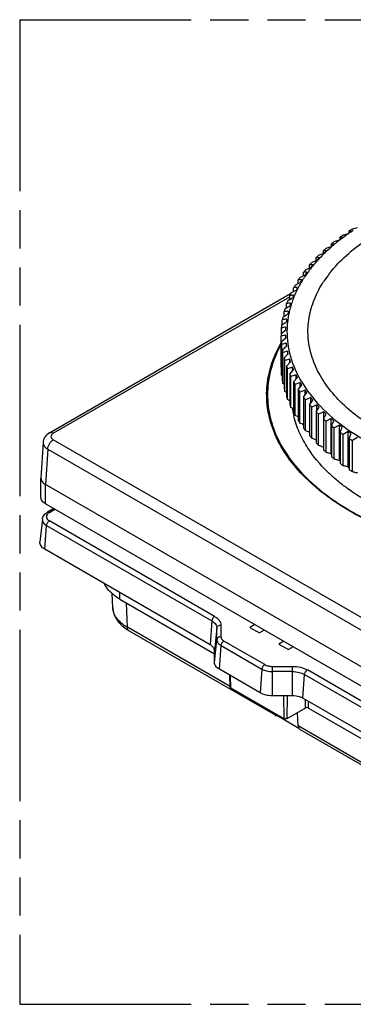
# Model space of a CAD drawing. Header units: millimetres. Extents: x 0 to 210, y 0 to 297.
# Tile 9 of 23: x 50 to 67, y 208 to 258. Entities that reach past the tile are written whole.
import ezdxf

# ---------------------------------------------------------------- set-up
doc = ezdxf.new("R2010")
doc.units = ezdxf.units.MM
doc.header["$LTSCALE"] = 19.36
doc.linetypes.add('PHANTOM', pattern=[0.8, 0.45, -0.05, 0.1, -0.05, 0.1, -0.05])
doc.layers.get('0').update_dxf_attribs({"linetype": 'CONTINUOUS'})
doc.layers.add('DEFAULT_3', color=7, linetype='PHANTOM')

msp = doc.modelspace()

# ---------------------------------------------------------------- linework, layer by layer
at = {"color": 7, "linetype": 'Continuous'}
for p, q in [((67.023, 247.054), (67.275, 247.129)), ((66.105, 246.411), (66.364, 246.502)), ((66.398, 246.528), (66.398, 246.631)), ((66.55, 246.739), (66.805, 246.822)), ((66.862, 246.861), (66.862, 246.95)), ((65.692, 246.07), (65.952, 246.169)), ((65.964, 246.179), (65.964, 246.299)), ((65.974, 246.153), (65.97, 246.149)), ((65.189, 245.452), (65.189, 245.596)), ((65.309, 245.717), (65.571, 245.823)), ((65.561, 245.819), (65.561, 245.953)), ((64.643, 244.978), (64.906, 245.1)), ((64.85, 245.075), (64.85, 245.229)), ((64.96, 245.352), (65.222, 245.467)), ((64.361, 244.594), (64.623, 244.725)), ((64.545, 244.686), (64.545, 244.851)), ((64.04, 243.882), (64.04, 244.071)), ((64.115, 244.203), (64.375, 244.341)), ((64.275, 244.289), (64.275, 244.465)), ((64.418, 244.331), (64.412, 244.321)), ((51.635, 236.694), (63.886, 243.768)), ((63.729, 243.401), (63.984, 243.555)), ((63.841, 243.468), (63.841, 243.671)), ((63.904, 243.805), (64.162, 243.951)), ((63.592, 242.992), (63.843, 243.153)), ((63.679, 243.048), (63.679, 243.265)), ((63.491, 242.579), (63.738, 242.748)), ((63.554, 242.622), (63.554, 242.855)), ((63.416, 241.758), (63.416, 242.026)), ((63.428, 242.164), (63.67, 242.341)), ((63.466, 242.192), (63.466, 242.441)), ((63.639, 241.932), (63.646, 242.07)), ((63.403, 241.748), (63.639, 241.932)), ((63.403, 240.038), (63.403, 241.609)), ((63.416, 241.332), (63.646, 241.522)), ((63.639, 241.517), (63.639, 241.661)), ((63.646, 241.522), (63.639, 241.661)), ((63.416, 241.332), (63.416, 239.76)), ((63.67, 241.252), (63.428, 241.193)), ((63.428, 239.622), (63.428, 241.193)), ((63.466, 240.916), (63.689, 241.114)), ((63.67, 241.097), (63.67, 241.252)), ((63.466, 240.916), (63.466, 239.345)), ((63.738, 240.844), (63.491, 240.778)), ((63.491, 239.207), (63.491, 240.778)), ((63.554, 240.503), (63.769, 240.707)), ((63.554, 240.503), (63.554, 238.931)), ((63.738, 240.677), (63.738, 240.844)), ((63.843, 240.439), (63.592, 240.366)), ((63.592, 238.794), (63.592, 240.366)), ((63.679, 240.093), (63.887, 240.303)), ((63.679, 240.093), (63.679, 238.521)), ((63.984, 240.038), (63.729, 239.957)), ((63.843, 240.259), (63.843, 240.439)), ((63.984, 239.842), (63.984, 240.038)), ((63.729, 238.385), (63.729, 239.957)), ((63.842, 239.687), (64.04, 239.903)), ((63.842, 239.687), (63.842, 238.115)), ((64.162, 239.642), (63.904, 239.553)), ((63.904, 237.981), (63.904, 239.553)), ((64.04, 239.286), (64.23, 239.509)), ((64.162, 239.429), (64.162, 239.642)), ((64.04, 239.286), (64.04, 237.715)), ((64.375, 239.251), (64.115, 239.154)), ((64.115, 237.583), (64.115, 239.154)), ((64.275, 238.893), (64.455, 239.121)), ((64.375, 239.019), (64.375, 239.251)), ((64.275, 238.893), (64.275, 237.321)), ((64.623, 238.868), (64.361, 238.763)), ((64.361, 237.192), (64.361, 238.763)), ((64.546, 238.506), (64.715, 238.74)), ((64.546, 238.506), (64.546, 236.935)), ((64.623, 238.613), (64.623, 238.868)), ((64.906, 238.492), (64.643, 238.379)), ((64.643, 236.808), (64.643, 238.379)), ((64.85, 238.129), (65.009, 238.367)), ((64.85, 238.129), (64.85, 236.558)), ((64.906, 238.212), (64.906, 238.492)), ((65.222, 238.126), (64.96, 238.005)), ((64.96, 236.434), (64.96, 238.005)), ((65.189, 237.761), (65.337, 238.004)), ((65.222, 237.815), (65.222, 238.126)), ((65.189, 237.761), (65.189, 236.19)), ((65.571, 237.77), (65.309, 237.641)), ((65.309, 236.07), (65.309, 237.641)), ((65.561, 237.404), (65.697, 237.651)), ((65.571, 237.423), (65.571, 237.77)), ((65.561, 237.404), (65.561, 235.833)), ((65.952, 237.424), (65.692, 237.288)), ((65.692, 235.716), (65.692, 237.288)), ((65.952, 235.621), (65.952, 237.424)), ((65.964, 237.059), (66.088, 237.31)), ((65.964, 237.059), (65.964, 235.487)), ((66.364, 237.091), (66.105, 236.946)), ((66.364, 235.288), (66.364, 237.091)), ((66.105, 235.375), (66.105, 236.946)), ((66.398, 236.726), (66.51, 236.981)), ((66.398, 236.726), (66.398, 235.155)), ((66.805, 236.77), (66.55, 236.618)), ((66.55, 235.047), (66.55, 236.618)), ((66.805, 234.967), (66.805, 236.77)), ((66.862, 236.407), (66.961, 236.665)), ((51.319, 236.217), (51.21, 234.417)), ((66.862, 236.407), (66.862, 234.836)), ((67.275, 236.464), (67.023, 236.304)), ((67.023, 234.733), (67.023, 236.304)), ((65.952, 235.621), (65.964, 235.611)), ((51.21, 234.416), (51.209, 234.4)), ((51.21, 233.42), (51.21, 234.4)), ((72.94, 221.663), (51.444, 234.074)), ((66.823, 233.833), (66.814, 233.84)), ((72.94, 220.683), (51.444, 233.094)), ((51.86, 232.854), (51.536, 232.666)), ((51.283, 232.318), (51.159, 231.165)), ((59.799, 225.941), (51.407, 230.786)), ((54.855, 227.821), (54.824, 228.534)), ((55.22, 228.252), (60.018, 225.482)), ((63.117, 222.358), (55.678, 226.652)), ((62.065, 226.962), (61.824, 226.823)), ((61.824, 226.823), (62.305, 226.546)), ((62.546, 226.684), (62.305, 226.546)), ((62.526, 226.695), (62.526, 226.673)), ((63.535, 226.113), (63.295, 225.974)), ((60.018, 225.039), (60.018, 225.636)), ((63.295, 225.974), (63.776, 225.697)), ((64.016, 225.835), (63.776, 225.697)), ((63.997, 225.846), (63.997, 225.824)), ((62.345, 223.492), (60.268, 224.691)), ((60.813, 223.793), (60.801, 224.383)), ((60.848, 223.745), (63.535, 222.194)), ((63.982, 223.347), (62.948, 223.347)), ((72.903, 218.376), (64.511, 223.221)), ((63.705, 222.194), (64.624, 222.724)), ((64.794, 222.724), (71.342, 218.944)), ((63.182, 222.34), (63.182, 222.398)), ((64.31, 221.689), (63.182, 222.34)), ((64.271, 221.815), (64.23, 222.497)), ((71.8, 217.344), (64.361, 221.639))]:
    msp.add_line(p, q, dxfattribs=at)
at = {"color": 9, "linetype": 'Continuous'}
for p, q in [((51.835, 236.675), (63.841, 243.607)), ((51.635, 236.695), (51.635, 236.694)), ((51.319, 236.217), (51.319, 236.217)), ((73.223, 224), (51.835, 236.348)), ((51.552, 235.87), (51.444, 234.074)), ((51.552, 235.87), (72.94, 223.522)), ((51.444, 233.094), (51.444, 234.074)), ((51.636, 232.657), (51.919, 232.82)), ((60.028, 227.38), (51.636, 232.225)), ((51.407, 230.786), (51.495, 231.994)), ((51.495, 231.994), (59.887, 227.149)), ((55.22, 228.252), (55.215, 228.588)), ((55.595, 226.824), (55.557, 228.057)), ((59.887, 227.149), (59.799, 225.941)), ((60.813, 223.812), (55.595, 226.824)), ((60.142, 226.793), (60.018, 225.636)), ((60.142, 226.196), (60.142, 226.793)), ((60.342, 226.942), (60.342, 226.345)), ((60.018, 225.039), (60.142, 226.196)), ((62.574, 224.93), (60.496, 226.129)), ((60.268, 224.691), (60.356, 225.899)), ((60.356, 225.899), (62.433, 224.7)), ((62.433, 224.7), (62.345, 223.492)), ((62.948, 224.841), (62.948, 223.347)), ((62.948, 224.841), (63.982, 224.841)), ((63.982, 224.576), (62.948, 224.576)), ((63.982, 223.347), (63.982, 224.841)), ((73.132, 219.814), (64.74, 224.659)), ((60.848, 223.745), (60.839, 224.361)), ((64.511, 223.221), (64.599, 224.429)), ((64.599, 224.429), (72.991, 219.584)), ((63.518, 223.347), (63.535, 222.194)), ((63.705, 222.194), (63.723, 223.347)), ((64.631, 223.152), (64.624, 222.724)), ((64.794, 222.724), (64.789, 223.061)), ((71.717, 217.516), (64.271, 221.815))]:
    msp.add_line(p, q, dxfattribs=at)
at = {"color": 7, "linetype": 'Continuous'}
for centre, radius, start, end in [((73.427, 236.889), 12.014, 122.2121, 122.9724), ((78.258, 230.846), 19.661, 126.6919, 127.2247), ((72.602, 238.44), 10.169, 127.1234, 127.74), ((72.794, 237.819), 10.889, 125.8106, 125.973), ((62.031, 221.243), 25.761, 79.9876, 80.2398), ((72.886, 237.692), 11.046, 125.0049, 125.8091), ((72.67, 238.35), 10.282, 126.9568, 127.1242), ((72.707, 238.3), 10.345, 126.7185, 126.9567), ((72.785, 238.196), 10.475, 126.1469, 126.7178), ((72.971, 237.94), 10.792, 124.783, 126.143), ((78.128, 230.24), 20.079, 123.7897, 124.3266), ((73.16, 237.669), 11.122, 124.1639, 124.7867), ((73.338, 237.027), 11.85, 122.9738, 123.1273), ((62.247, 226.534), 20.932, 76.9859, 77.2642), ((73.253, 237.533), 11.286, 123.8152, 124.1645), ((73.342, 237.4), 11.447, 123.2225, 123.8147), ((71.763, 239.108), 9.238, 131.0947, 132.1818), ((71.861, 239.338), 9.005, 130.8588, 133.0527), ((78.463, 231.413), 19.345, 129.7689, 130.2947), ((72.256, 238.525), 10.001, 128.6431, 128.9868), ((62.07, 215.448), 31.096, 82.5749, 82.8053), ((72.061, 239.108), 9.31, 130.3231, 130.8286), ((72.349, 238.409), 10.15, 127.9617, 128.6423), ((72.148, 239.006), 9.444, 129.8038, 130.3231), ((72.24, 238.896), 9.588, 129.2453, 129.8037), ((72.418, 238.676), 9.871, 127.7356, 129.2407), ((71.216, 239.69), 8.438, 134.4225, 135.5772), ((63.018, 202.534), 43.117, 86.9172, 87.1134), ((79.243, 232.396), 19.168, 136.5085, 137.0082), ((71.03, 240.188), 7.816, 136.5284, 137.755), ((71.315, 239.915), 8.211, 134.2102, 136.5144), ((62.391, 209.194), 36.895, 84.8592, 85.0711), ((78.776, 231.933), 19.166, 133.0362, 133.5512), ((71.555, 239.669), 8.555, 133.0666, 134.213), ((70.304, 240.803), 6.864, 141.4982, 144.0895), ((70.684, 240.19), 7.709, 137.9575, 139.184), ((63.97, 195.52), 49.717, 88.803, 88.9859), ((79.927, 232.796), 19.418, 140.1989, 140.6776), ((70.525, 240.627), 7.147, 140.1904, 141.5012), ((70.805, 240.392), 7.512, 137.7522, 140.1758), ((69.708, 240.946), 6.472, 145.6921, 147.0702), ((69.846, 241.13), 6.301, 145.4643, 148.2279), ((70.179, 240.608), 7.052, 141.7113, 143.0127), ((65.265, 188.208), 56.647, 90.5562, 90.7275), ((80.929, 233.123), 20.012, 144.1173, 144.5683), ((70.026, 241.006), 6.52, 144.3403, 145.4684), ((70.101, 240.953), 6.613, 144.1088, 144.3423), ((70.606, 241.087), 6.02, 141.9168, 146.8719), ((69.28, 241.209), 5.97, 149.903, 151.3573), ((68.926, 172.928), 71.311, 93.77572, 93.92826), ((84.619, 233.539), 22.954, 152.6533, 153.026), ((69.218, 241.494), 5.575, 152.5888, 154.1149), ((69.434, 241.38), 5.819, 149.6431, 152.5729), ((66.913, 180.658), 63.862, 92.20625, 92.36756), ((82.404, 233.373), 21.103, 148.269, 148.6851), ((69.618, 241.273), 6.032, 148.2441, 149.5439), ((68.904, 241.403), 5.547, 154.3403, 155.8676), ((71.308, 165.078), 78.947, 95.28215, 95.42698), ((68.748, 241.699), 5.062, 158.7388, 161.8611), ((88.075, 233.616), 26.06, 157.2607, 157.5816), ((68.887, 241.645), 5.212, 157.14, 158.7454), ((69.06, 241.571), 5.399, 154.1124, 157.1264), ((68.585, 241.536), 5.202, 158.9914, 160.5856), ((74.064, 157.169), 86.72, 96.73951, 96.87751), ((68.495, 241.777), 4.798, 163.5333, 167.144), ((93.838, 233.6), 31.48, 162.0724, 162.3329), ((68.618, 241.742), 4.925, 161.8686, 163.5405), ((68.147, 241.66), 4.745, 168.8353, 170.5302), ((68.331, 241.618), 4.935, 163.8341, 165.4852), ((77.193, 149.26), 94.583, 98.15913, 98.29106), ((104.67, 233.487), 41.966, 167.0586, 167.251), ((68.331, 241.814), 4.63, 168.4803, 171.8716), ((68.397, 241.801), 4.696, 167.1537, 168.4843), ((68.034, 241.676), 4.632, 173.9524, 175.6749), ((84.56, 133.679), 110.39, 100.92112, 101.04274), ((80.693, 141.411), 102.488, 99.55038, 99.67687), ((130.685, 233.276), 67.625, 172.17879, 172.29691), ((68.216, 241.829), 4.514, 173.5192, 181.6925), ((68.273, 241.822), 4.57, 171.8764, 173.5226), ((67.996, 241.679), 4.594, 179.1344, 180.8664), ((88.785, 126.119), 118.246, 102.27809, 102.39531), ((68.235, 241.831), 4.533, 181.7143, 189.5013), ((68.034, 241.681), 4.632, 184.3259, 186.0484), ((-3.319, 232.049), 67.618, 7.7039, 7.82203), ((68.147, 241.697), 4.745, 189.4706, 191.1655), ((68.331, 241.74), 4.935, 194.5156, 196.1667), ((22.84, 231.446), 41.964, 12.7498, 12.9422), ((62.428, 238.528), 1.797, 56.6807, 57.1623), ((68.586, 241.822), 5.202, 199.4152, 201.0093), ((33.893, 230.75), 31.478, 17.6679, 17.9283), ((39.95, 229.965), 26.06, 22.4192, 22.74), ((68.034, 240.11), 4.632, 184.3259, 186.0484), ((62.502, 238.08), 1.799, 57.6005, 59.0145), ((68.904, 241.955), 5.547, 204.1331, 205.6604), ((43.773, 229.097), 22.954, 26.9747, 27.3475), ((68.147, 240.126), 4.745, 189.4706, 191.1655), ((62.616, 237.64), 1.795, 58.4859, 60.8116), ((69.28, 242.148), 5.97, 208.6434, 210.0977), ((46.426, 228.153), 21.103, 31.3156, 31.7316), ((68.331, 240.168), 4.935, 194.5156, 196.1667), ((62.769, 237.209), 1.786, 59.3412, 62.559), ((68.586, 240.251), 5.202, 199.4152, 201.0093), ((69.708, 242.411), 6.473, 212.9305, 214.3086), ((70.179, 242.749), 7.053, 216.9879, 218.2893), ((48.409, 227.138), 20.012, 35.4323, 35.8834), ((62.962, 236.795), 1.766, 60.1445, 64.267), ((68.904, 240.383), 5.547, 204.1331, 205.6604), ((70.684, 243.168), 7.709, 220.8166, 222.0431), ((49.988, 226.062), 19.418, 39.323, 39.8017), ((51.316, 224.933), 19.168, 42.9924, 43.492), ((63.197, 236.397), 1.735, 60.8948, 65.943), ((68.486, 238.631), 4.566, 188.6233, 191.6381), ((68.558, 238.645), 4.64, 191.6357, 193.4316), ((69.28, 240.577), 5.97, 208.6434, 210.0977), ((63.468, 236.016), 1.695, 61.5762, 67.5899), ((71.216, 243.668), 8.439, 224.4233, 225.578), ((52.492, 223.761), 19.166, 46.4493, 46.9643), ((69.708, 240.84), 6.473, 212.9305, 214.3086), ((63.776, 235.649), 1.65, 62.1912, 69.2125), ((71.764, 244.249), 9.238, 227.8187, 228.9058), ((53.577, 222.555), 19.345, 49.7058, 50.2316), ((72.318, 244.91), 10.1, 231.0159, 232.0402), ((54.616, 221.325), 19.661, 52.7758, 53.3086), ((70.179, 241.178), 7.053, 216.9879, 218.2893), ((64.114, 235.288), 1.61, 62.753, 70.7845), ((70.684, 241.596), 7.709, 220.8166, 222.0431), ((72.871, 245.645), 11.02, 234.0297, 234.9962), ((55.639, 220.083), 20.079, 55.6739, 56.2107), ((71.216, 242.096), 8.439, 224.4233, 225.578), ((73.412, 246.446), 11.987, 236.8752, 237.789), ((71.764, 242.678), 9.238, 227.8187, 228.9058), ((72.318, 243.339), 10.1, 231.0159, 232.0402), ((76.072, 248.037), 16.025, 232.7124, 232.8668), ((72.871, 244.073), 11.02, 234.0297, 234.9962), ((76.01, 248.416), 16.297, 235.6096, 235.8511), ((73.412, 244.874), 11.987, 236.8752, 237.789), ((56.82, 228.634), 2.287, 235.9416, 240.0328)]:
    msp.add_arc(centre, radius, start, end, dxfattribs=at)
for centre, major_axis, ratio, start_param, end_param in [((63.324, 222.7), (0.21, 0.341), 0.556863, -3.712975, -2.828975), ((64.554, 221.99), (0.189, 0.353), 0.597136, -3.910813, -3.160053)]:
    msp.add_ellipse(centre, major_axis=major_axis, ratio=ratio, start_param=start_param, end_param=end_param, dxfattribs=at)
for points, knots in [([(65.867, 244.8), (66.025, 245.002), (66.759, 245.832), (67.668, 246.495), (68.404, 246.92)], [0, 0, 0, 0, 0.231614, 1, 1, 1, 1]), ([(65.25, 243.829), (65.273, 243.876), (65.37, 244.063), (65.478, 244.244), (65.564, 244.377)], [0, 0, 0, 0, 0.246349, 1, 1, 1, 1]), ([(68.404, 236.784), (68.028, 237.001), (67.325, 237.46), (66.404, 238.253), (65.671, 239.113), (65.139, 240.026), (64.823, 240.977), (64.732, 241.949), (64.868, 242.918), (65.102, 243.532), (65.25, 243.829)], [0, 0, 0, 0, 0.15196, 0.293114, 0.423868, 0.545549, 0.660507, 0.772026, 0.883935, 1, 1, 1, 1]), ([(63.765, 241.083), (63.841, 240.628), (64.144, 239.703), (64.979, 238.433), (66.169, 237.276), (67.128, 236.628), (67.651, 236.326)], [0, 0, 0, 0, 0.218448, 0.454191, 0.713846, 1, 1, 1, 1]), ([(64.766, 235.924), (64.598, 236.182), (64.309, 236.711), (64.113, 237.283), (64.045, 237.568)], [0, 0, 0, 0, 0.511703, 1, 1, 1, 1]), ([(51.635, 236.694), (51.549, 236.645), (51.433, 236.543), (51.342, 236.365), (51.322, 236.267), (51.319, 236.217)], [0, 0, 0, 0, 0.497975, 0.748509, 1, 1, 1, 1]), ([(64.96, 236.434), (64.98, 236.428), (65.058, 236.401), (65.134, 236.368), (65.189, 236.34)], [0, 0, 0, 0, 0.252629, 1, 1, 1, 1]), ([(65.309, 236.07), (65.331, 236.063), (65.417, 236.036), (65.501, 236.002), (65.561, 235.972)], [0, 0, 0, 0, 0.253319, 1, 1, 1, 1]), ([(66.151, 234.364), (66.013, 234.484), (65.5, 234.955), (65.046, 235.494), (64.766, 235.924)], [0, 0, 0, 0, 0.262782, 1, 1, 1, 1]), ([(65.692, 235.716), (65.714, 235.71), (65.803, 235.685), (65.89, 235.651), (65.952, 235.621)], [0, 0, 0, 0, 0.253865, 1, 1, 1, 1]), ([(66.105, 235.375), (66.128, 235.37), (66.216, 235.347), (66.302, 235.316), (66.364, 235.288)], [0, 0, 0, 0, 0.254231, 1, 1, 1, 1]), ([(66.55, 235.047), (66.572, 235.042), (66.659, 235.022), (66.744, 234.994), (66.805, 234.967)], [0, 0, 0, 0, 0.2546, 1, 1, 1, 1]), ([(67.023, 234.733), (67.045, 234.729), (67.131, 234.711), (67.215, 234.685), (67.275, 234.661)], [0, 0, 0, 0, 0.254975, 1, 1, 1, 1]), ([(51.209, 234.4), (51.209, 234.37), (51.221, 234.306), (51.269, 234.218), (51.345, 234.138), (51.408, 234.094), (51.444, 234.074)], [0, 0, 0, 0, 0.217775, 0.450895, 0.710313, 1, 1, 1, 1]), ([(66.814, 233.84), (66.756, 233.882), (66.529, 234.05), (66.31, 234.227), (66.151, 234.364)], [0, 0, 0, 0, 0.254493, 1, 1, 1, 1]), ([(84.598, 232.266), (83.893, 231.991), (82.407, 231.529), (80.072, 231.096), (77.64, 230.918), (75.192, 231), (72.811, 231.339), (70.578, 231.924), (68.567, 232.735), (67.363, 233.444), (66.823, 233.833)], [0, 0, 0, 0, 0.122811, 0.251973, 0.384725, 0.51805, 0.64889, 0.774365, 0.892001, 1, 1, 1, 1]), ([(51.444, 233.094), (51.409, 233.114), (51.345, 233.158), (51.269, 233.238), (51.221, 233.326), (51.21, 233.39), (51.21, 233.42)], [0, 0, 0, 0, 0.289705, 0.549092, 0.782218, 1, 1, 1, 1]), ([(51.283, 232.318), (51.287, 232.354), (51.305, 232.426), (51.381, 232.555), (51.471, 232.629), (51.536, 232.666)], [0, 0, 0, 0, 0.246257, 0.492751, 1, 1, 1, 1]), ([(51.407, 230.786), (51.367, 230.81), (51.295, 230.86), (51.21, 230.953), (51.161, 231.057), (51.156, 231.13), (51.159, 231.165)], [0, 0, 0, 0, 0.291534, 0.550134, 0.781604, 1, 1, 1, 1]), ([(55.22, 228.252), (55.129, 228.304), (54.816, 228.508), (54.545, 228.795), (54.43, 229.039)], [0, 0, 0, 0, 0.27959, 1, 1, 1, 1]), ([(54.855, 227.821), (54.859, 227.715), (54.9, 227.501), (55.046, 227.207), (55.263, 226.948), (55.442, 226.804), (55.539, 226.739)], [0, 0, 0, 0, 0.24012, 0.483857, 0.735601, 1, 1, 1, 1]), ([(60.018, 225.636), (60.018, 225.664), (60.008, 225.724), (59.963, 225.807), (59.892, 225.881), (59.832, 225.922), (59.799, 225.941)], [0, 0, 0, 0, 0.217716, 0.45094, 0.710294, 1, 1, 1, 1]), ([(60.268, 224.691), (60.23, 224.713), (60.163, 224.759), (60.082, 224.845), (60.03, 224.939), (60.018, 225.006), (60.018, 225.039)], [0, 0, 0, 0, 0.289706, 0.54906, 0.782284, 1, 1, 1, 1]), ([(60.848, 223.745), (60.839, 223.751), (60.822, 223.764), (60.814, 223.784), (60.813, 223.793)], [0, 0, 0, 0, 0.550388, 1, 1, 1, 1]), ([(62.948, 223.347), (62.839, 223.347), (62.63, 223.37), (62.431, 223.442), (62.345, 223.492)], [0, 0, 0, 0, 0.525566, 1, 1, 1, 1]), ([(64.437, 223.259), (64.404, 223.273), (64.258, 223.327), (64.101, 223.347), (63.982, 223.347)], [0, 0, 0, 0, 0.235487, 1, 1, 1, 1]), ([(64.511, 223.221), (64.505, 223.224), (64.481, 223.238), (64.456, 223.25), (64.437, 223.259)], [0, 0, 0, 0, 0.243895, 1, 1, 1, 1]), ([(64.794, 222.724), (64.769, 222.739), (64.709, 222.751), (64.65, 222.739), (64.624, 222.724)], [0, 0, 0, 0, 0.500001, 1, 1, 1, 1]), ([(63.705, 222.194), (63.68, 222.179), (63.62, 222.168), (63.561, 222.179), (63.535, 222.194)], [0, 0, 0, 0, 0.499999, 1, 1, 1, 1])]:
    msp.add_open_spline(points, degree=3, knots=knots, dxfattribs=at)
at = {"color": 9, "linetype": 'Continuous'}
for points, knots in [([(66.921, 232.71), (66.466, 232.972), (65.617, 233.529), (64.512, 234.495), (63.644, 235.543), (63.032, 236.657), (62.692, 237.817), (62.636, 238.998), (62.868, 240.168), (63.197, 240.902), (63.399, 241.257)], [0, 0, 0, 0, 0.151972, 0.29273, 0.422764, 0.543599, 0.657904, 0.769337, 0.882059, 1, 1, 1, 1]), ([(63.396, 241.163), (63.203, 240.811), (62.889, 240.084), (62.678, 238.926), (62.747, 237.761), (63.095, 236.617), (63.707, 235.519), (64.57, 234.486), (65.664, 233.534), (66.503, 232.984), (66.953, 232.724)], [0, 0, 0, 0, 0.117431, 0.229925, 0.341374, 0.455851, 0.576915, 0.707148, 0.84802, 1, 1, 1, 1]), ([(51.835, 236.675), (51.802, 236.694), (51.736, 236.721), (51.662, 236.71), (51.635, 236.695)], [0, 0, 0, 0, 0.550826, 1, 1, 1, 1]), ([(51.835, 236.675), (51.802, 236.656), (51.745, 236.612), (51.706, 236.511), (51.745, 236.411), (51.802, 236.367), (51.835, 236.348)], [0, 0, 0, 0, 0.275429, 0.499999, 0.72457, 1, 1, 1, 1]), ([(51.319, 236.217), (51.317, 236.185), (51.325, 236.119), (51.372, 236.024), (51.45, 235.939), (51.516, 235.892), (51.552, 235.87)], [0, 0, 0, 0, 0.216904, 0.449162, 0.70873, 1, 1, 1, 1]), ([(51.552, 235.87), (51.554, 235.916), (51.573, 236.011), (51.634, 236.146), (51.721, 236.263), (51.796, 236.326), (51.835, 236.348)], [0, 0, 0, 0, 0.239363, 0.502085, 0.763708, 1, 1, 1, 1]), ([(51.551, 232.593), (51.525, 232.567), (51.483, 232.507), (51.476, 232.395), (51.534, 232.294), (51.599, 232.246), (51.636, 232.225)], [0, 0, 0, 0, 0.248473, 0.471199, 0.7117, 1, 1, 1, 1]), ([(51.636, 232.657), (51.619, 232.666), (51.586, 232.68), (51.549, 232.674), (51.536, 232.666)], [0, 0, 0, 0, 0.550804, 1, 1, 1, 1]), ([(51.636, 232.657), (51.628, 232.652), (51.598, 232.633), (51.57, 232.611), (51.551, 232.593)], [0, 0, 0, 0, 0.263379, 1, 1, 1, 1]), ([(87.445, 232.71), (86.742, 232.304), (85.206, 231.589), (82.704, 230.829), (79.996, 230.361), (77.183, 230.203), (74.369, 230.36), (71.661, 230.828), (69.159, 231.589), (67.623, 232.304), (66.921, 232.71)], [0, 0, 0, 0, 0.114156, 0.237325, 0.366975, 0.499999, 0.633024, 0.762674, 0.885843, 1, 1, 1, 1]), ([(66.953, 232.724), (67.653, 232.32), (69.184, 231.607), (71.678, 230.849), (74.378, 230.382), (77.183, 230.225), (79.987, 230.382), (82.687, 230.849), (85.181, 231.607), (86.712, 232.32), (87.412, 232.724)], [0, 0, 0, 0, 0.114157, 0.237326, 0.366976, 0.500001, 0.633025, 0.762675, 0.885844, 1, 1, 1, 1]), ([(51.283, 232.318), (51.28, 232.288), (51.285, 232.226), (51.327, 232.137), (51.399, 232.057), (51.461, 232.014), (51.495, 231.994)], [0, 0, 0, 0, 0.218404, 0.449868, 0.708462, 1, 1, 1, 1]), ([(51.495, 231.994), (51.498, 232.041), (51.532, 232.13), (51.596, 232.202), (51.636, 232.225)], [0, 0, 0, 0, 0.505385, 1, 1, 1, 1]), ([(55.595, 226.824), (55.487, 226.886), (55.291, 227.021), (55.055, 227.264), (54.901, 227.533), (54.859, 227.727), (54.855, 227.821)], [0, 0, 0, 0, 0.28895, 0.548396, 0.782237, 1, 1, 1, 1]), ([(60.028, 227.38), (59.988, 227.357), (59.924, 227.285), (59.89, 227.196), (59.887, 227.149)], [0, 0, 0, 0, 0.494615, 1, 1, 1, 1]), ([(59.887, 227.149), (59.925, 227.127), (59.995, 227.079), (60.078, 226.992), (60.13, 226.896), (60.142, 226.827), (60.142, 226.793)], [0, 0, 0, 0, 0.289708, 0.549062, 0.782285, 1, 1, 1, 1]), ([(60.028, 227.38), (60.075, 227.353), (60.16, 227.294), (60.262, 227.187), (60.327, 227.068), (60.342, 226.983), (60.342, 226.942)], [0, 0, 0, 0, 0.2898, 0.54905, 0.782229, 1, 1, 1, 1]), ([(55.678, 226.652), (55.652, 226.667), (55.607, 226.721), (55.596, 226.788), (55.595, 226.824)], [0, 0, 0, 0, 0.452139, 1, 1, 1, 1]), ([(60.142, 226.793), (60.145, 226.814), (60.159, 226.855), (60.222, 226.921), (60.294, 226.942), (60.342, 226.942)], [0, 0, 0, 0, 0.228325, 0.471973, 1, 1, 1, 1]), ([(60.342, 226.345), (60.294, 226.345), (60.222, 226.324), (60.159, 226.258), (60.145, 226.217), (60.142, 226.196)], [0, 0, 0, 0, 0.528027, 0.771675, 1, 1, 1, 1]), ([(60.142, 226.196), (60.142, 226.168), (60.153, 226.111), (60.196, 226.03), (60.266, 225.957), (60.324, 225.917), (60.356, 225.899)], [0, 0, 0, 0, 0.217715, 0.450938, 0.710292, 1, 1, 1, 1]), ([(60.342, 226.345), (60.342, 226.304), (60.378, 226.212), (60.453, 226.155), (60.496, 226.129)], [0, 0, 0, 0, 0.449243, 1, 1, 1, 1]), ([(60.356, 225.899), (60.359, 225.946), (60.393, 226.035), (60.457, 226.107), (60.496, 226.129)], [0, 0, 0, 0, 0.505385, 1, 1, 1, 1]), ([(62.574, 224.93), (62.535, 224.907), (62.47, 224.835), (62.437, 224.746), (62.433, 224.7)], [0, 0, 0, 0, 0.494615, 1, 1, 1, 1]), ([(62.433, 224.7), (62.506, 224.657), (62.676, 224.596), (62.854, 224.576), (62.948, 224.576)], [0, 0, 0, 0, 0.474433, 1, 1, 1, 1]), ([(62.574, 224.93), (62.627, 224.899), (62.751, 224.855), (62.88, 224.841), (62.948, 224.841)], [0, 0, 0, 0, 0.474434, 1, 1, 1, 1]), ([(63.982, 224.841), (64.12, 224.841), (64.382, 224.812), (64.632, 224.721), (64.74, 224.659)], [0, 0, 0, 0, 0.525563, 1, 1, 1, 1]), ([(63.982, 224.576), (64.094, 224.576), (64.308, 224.553), (64.511, 224.479), (64.599, 224.429)], [0, 0, 0, 0, 0.525567, 1, 1, 1, 1]), ([(64.599, 224.429), (64.602, 224.475), (64.636, 224.565), (64.7, 224.637), (64.74, 224.659)], [0, 0, 0, 0, 0.505385, 1, 1, 1, 1])]:
    msp.add_open_spline(points, degree=3, knots=knots, dxfattribs=at)
at = {"layer": 'DEFAULT_3', "color": 91, "linetype": 'PHANTOM', "true_color": 0x80ff80}
for p, q in [((50.129, 257.68), (50.129, 207.68)), ((50.129, 257.68), (150.129, 257.68)), ((50.129, 207.68), (150.129, 207.68))]:
    msp.add_line(p, q, dxfattribs=at)

doc.saveas('drawing.dxf')
